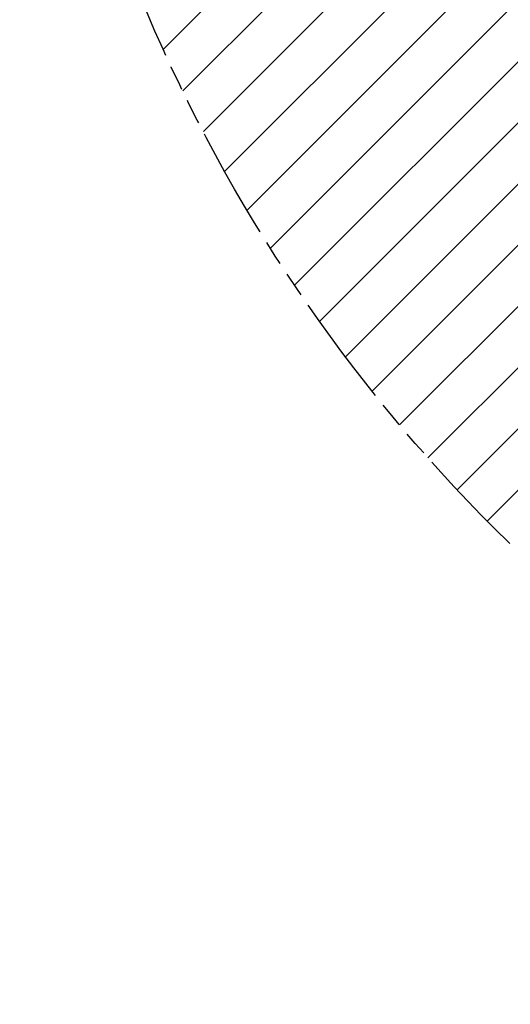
# Model space of a CAD drawing. Header units: millimetres. Extents: x 0 to 2550, y 0 to 1188.
# Tile 185 of 218: x 1307 to 1361, y 713 to 823. Entities that reach past the tile are written whole.
import ezdxf

# ---------------------------------------------------------------- set-up
doc = ezdxf.new("R2010")
doc.units = ezdxf.units.MM
doc.header["$LTSCALE"] = 46.255
doc.linetypes.add('PHANTOM', pattern=[0.8, 0.45, -0.05, 0.1, -0.05, 0.1, -0.05])
doc.layers.get('0').update_dxf_attribs({"linetype": 'CONTINUOUS'})
doc.layers.add('DEFAULT_3', color=7, linetype='PHANTOM')

# ---------------------------------------------------------------- blocks, each defined once
blk = doc.blocks.new('DD')
at = {"color": 134, "linetype": 'Continuous'}
for p, q in [((754.68, 1365.62), (1151.57, 1762.51)), ((758.29, 1357.92), (1159.27, 1758.89)), ((762.08, 1350.4), (1166.79, 1755.11)), ((766.05, 1343.05), (1174.14, 1751.14)), ((770.18, 1335.87), (1181.32, 1747.01)), ((774.48, 1328.85), (1188.34, 1742.71)), ((778.94, 1322), (1195.19, 1738.25)), ((783.56, 1315.31), (1201.88, 1733.63)), ((788.34, 1308.77), (1208.42, 1728.85)), ((793.27, 1302.39), (1214.8, 1723.92)), ((798.36, 1296.16), (1221.02, 1718.83)), ((803.6, 1290.09), (1227.1, 1713.59)), ((808.99, 1284.17), (1233.02, 1708.2)), ((814.54, 1278.4), (1238.79, 1702.65))]:
    blk.add_line(p, q, dxfattribs=at)
at = {"layer": 'DEFAULT_3', "color": 2}
blk.add_circle((1028.1, 1489.09), 300, dxfattribs=at)

msp = doc.modelspace()

# ---------------------------------------------------------------- block references
at = {"xscale": 0.6, "yscale": 0.6, "zscale": 0.6}
msp.add_blockref('DD', (870, 0), dxfattribs=at)

doc.saveas('drawing.dxf')
